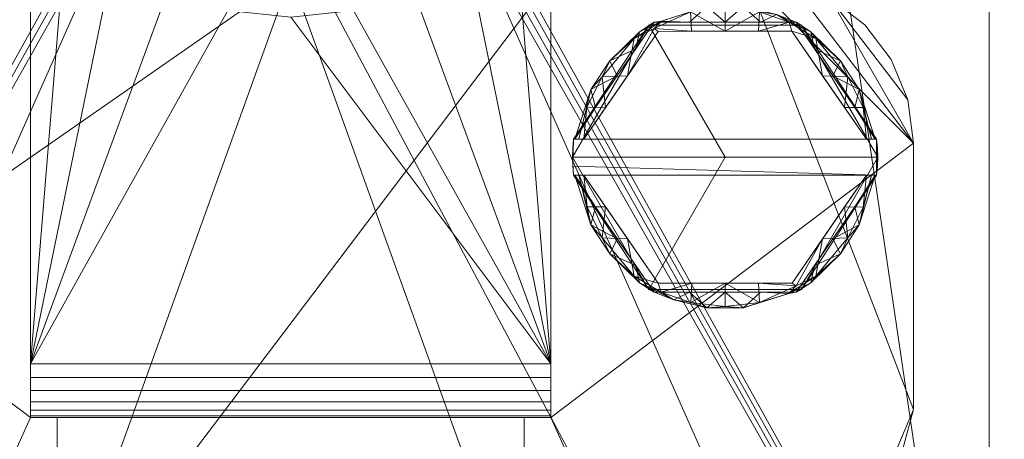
# Model space of a CAD drawing. Header units: millimetres. Extents: x -70 to 70, y -98 to 85.
# Tile 254 of 256: x -15 to 40, y 0 to 24. Entities that reach past the tile are written whole.
import ezdxf

# ---------------------------------------------------------------- set-up
doc = ezdxf.new("R2010")
doc.units = ezdxf.units.MM
doc.layers.add('M-520-M_DRAINAGE_FW', color=2, linetype='Continuous', lineweight=30)

# ---------------------------------------------------------------- blocks, each defined once
blk = doc.blocks.new('FFAS1621-608500ZC0 - Kastello Concealed Bath _ Shower Mixer without U-Box-4140-3D View 1')
at = {"layer": 'M-520-M_DRAINAGE_FW', "lineweight": 9}
mesh = blk.add_polyface(dxfattribs=at)
corners = [(-60, -85), (-67.071, -82.071), (-70, -75), (-70, 75), (-67.071, 82.071), (-60, 85), (60, 85), (67.071, 82.071), (70, 75), (70, -75), (67.071, -82.071), (60, -85)]
mesh.append_faces([[corners[k] for k in face] for face in [(3, 8, 9, 2)]], dxfattribs={"vtx0": -1, "vtx2": -1})
mesh.append_faces([[corners[k] for k in face] for face in [(6, 7, 8, 5), (0, 1, 2, 11)]], dxfattribs={"vtx2": -1})
mesh.append_faces([[corners[k] for k in face] for face in [(3, 4, 5, 8), (9, 10, 11, 2)]], dxfattribs={"vtx2": -1, "vtx3": -1})
mesh = blk.add_polyface(dxfattribs=at)
corners = [(-68.976, -75, 10), (-66.347, -81.347, 10), (-60, -83.976, 10), (60, -83.976, 10), (66.347, -81.347, 10), (68.976, -75, 10), (68.976, 75, 10), (66.347, 81.347, 10), (60, 83.976, 10), (-60, 83.976, 10), (-66.347, 81.347, 10), (-68.976, 75, 10), (-9.634, 51.275, 10), (0, 52.05, 10), (9.634, 51.275, 10), (9.993, 51.17, 10), (10.315, 50.979, 10), (10.579, 50.715, 10), (10.77, 50.393, 10), (10.875, 50.034, 10), (11.65, 40.4, 10), (10.875, 30.766, 10), (10.77, 30.407, 10), (10.579, 30.085, 10), (10.315, 29.821, 10), (9.993, 29.63, 10), (9.634, 29.525, 10), (0, 28.75, 10), (-9.634, 29.525, 10), (-9.993, 29.63, 10), (-10.315, 29.821, 10), (-10.579, 30.085, 10), (-10.77, 30.407, 10), (-10.875, 30.766, 10), (-11.65, 40.4, 10), (-10.875, 50.034, 10), (-10.77, 50.393, 10), (-10.579, 50.715, 10), (-10.315, 50.979, 10), (-9.993, 51.17, 10)]
mesh.append_faces([[corners[k] for k in face] for face in [(14, 8, 13), (34, 11, 33), (24, 5, 23), (26, 5, 25), (22, 6, 21)]], dxfattribs={"vtx0": -1, "vtx1": -1})
mesh.append_faces([[corners[k] for k in face] for face in [(9, 12, 13, 8), (11, 34, 35), (8, 15, 16), (6, 20, 21), (0, 31, 32, 11), (11, 32, 33), (0, 29, 30)]], dxfattribs={"vtx0": -1, "vtx2": -1})
mesh.append_faces([[corners[k] for k in face] for face in [(39, 12, 9), (35, 36, 9), (38, 39, 9), (37, 38, 9), (36, 37, 9), (14, 15, 8), (16, 17, 8), (19, 20, 6), (18, 19, 8), (17, 18, 8), (30, 31, 0), (24, 25, 5), (26, 27, 3)]], dxfattribs={"vtx1": -1, "vtx2": -1})
mesh.append_faces([[corners[k] for k in face] for face in [(28, 29, 0, 2)]], dxfattribs={"vtx1": -1, "vtx2": -1, "vtx3": -1})
mesh.append_faces([[corners[k] for k in face] for face in [(27, 28, 2, 3), (22, 23, 5, 6)]], dxfattribs={"vtx1": -1, "vtx3": -1})
mesh.append_faces([[corners[k] for k in face] for face in [(0, 1, 2)]], dxfattribs={"vtx2": -1})
mesh.append_faces([[corners[k] for k in face] for face in [(9, 10, 11, 35), (6, 7, 8, 19), (3, 4, 5, 26)]], dxfattribs={"vtx2": -1, "vtx3": -1})
mesh = blk.add_polyface(dxfattribs=at)
corners = [(-38.9, -28.4, -69.893), (-38.9, 36.6, -69.893), (-38.661, 38.412, -69.893), (-37.962, 40.1, -69.893), (-36.85, 41.55, -69.893), (-35.4, 42.662, -69.893), (-33.712, 43.361, -69.893), (-31.9, 43.6, -69.893), (-29.517, 43.6, -69.893), (-29.056, 43.654, -69.893), (-28.62, 43.813, -69.893), (-28.232, 44.068, -69.893), (-27.913, 44.406, -69.893), (-27.681, 44.808, -69.893), (-27.548, 45.253, -69.893), (-27.15, 47.51, -69.893), (-26.417, 49.957, -69.893), (-25.14, 52.169, -69.893), (-23.387, 54.026, -69.893), (-21.254, 55.43, -69.893), (-18.854, 56.303, -69.893), (-16.317, 56.6, -69.893), (16.317, 56.6, -69.893), (18.854, 56.303, -69.893), (21.254, 55.43, -69.893), (23.387, 54.026, -69.893), (25.14, 52.169, -69.893), (26.417, 49.957, -69.893), (27.15, 47.51, -69.893), (27.548, 45.253, -69.893), (27.681, 44.808, -69.893), (27.913, 44.406, -69.893), (28.232, 44.068, -69.893), (28.62, 43.813, -69.893), (29.056, 43.654, -69.893), (29.517, 43.6, -69.893), (31.9, 43.6, -69.893), (33.712, 43.361, -69.893), (35.4, 42.662, -69.893), (36.85, 41.55, -69.893), (37.962, 40.1, -69.893), (38.661, 38.412, -69.893), (38.9, 36.6, -69.893), (38.9, -28.4, -69.893), (38.661, -30.212, -69.893), (37.962, -31.9, -69.893), (36.85, -33.35, -69.893), (35.4, -34.462, -69.893), (33.712, -35.161, -69.893), (31.9, -35.4, -69.893), (-31.9, -35.4, -69.893), (-33.712, -35.161, -69.893), (-35.4, -34.462, -69.893), (-36.85, -33.35, -69.893), (-37.962, -31.9, -69.893), (-38.661, -30.212, -69.893)]
mesh.append_faces([[corners[k] for k in face] for face in [(25, 22, 23, 24)]], dxfattribs={"vtx0": -1})
mesh.append_faces([[corners[k] for k in face] for face in [(34, 42, 33), (9, 1, 8)]], dxfattribs={"vtx0": -1, "vtx1": -1})
mesh.append_faces([[corners[k] for k in face] for face in [(32, 50, 11, 12), (32, 43, 49, 50)]], dxfattribs={"vtx0": -1, "vtx1": -1, "vtx3": -1})
mesh.append_faces([[corners[k] for k in face] for face in [(22, 25, 26), (43, 32, 33, 42), (13, 30, 31), (1, 9, 10, 0), (38, 40, 41, 37), (37, 41, 42, 36), (42, 35, 36), (49, 43, 44, 48), (48, 44, 45, 47), (2, 5, 6, 1), (42, 34, 35)]], dxfattribs={"vtx0": -1, "vtx2": -1})
mesh.append_faces([[corners[k] for k in face] for face in [(22, 29, 30, 13), (0, 10, 11, 50)]], dxfattribs={"vtx0": -1, "vtx2": -1, "vtx3": -1})
mesh.append_faces([[corners[k] for k in face] for face in [(22, 26, 27, 28), (1, 6, 7, 8)]], dxfattribs={"vtx0": -1, "vtx3": -1})
mesh.append_faces([[corners[k] for k in face] for face in [(39, 40, 38), (53, 54, 52)]], dxfattribs={"vtx1": -1})
mesh.append_faces([[corners[k] for k in face] for face in [(28, 29, 22), (17, 18, 21, 16), (15, 16, 21, 14)]], dxfattribs={"vtx1": -1, "vtx2": -1})
mesh.append_faces([[corners[k] for k in face] for face in [(31, 32, 12, 13), (13, 14, 21, 22), (50, 51, 55, 0), (51, 52, 54, 55)]], dxfattribs={"vtx1": -1, "vtx3": -1})
mesh.append_faces([[corners[k] for k in face] for face in [(45, 46, 47), (3, 4, 5, 2)]], dxfattribs={"vtx2": -1})
mesh.append_faces([[corners[k] for k in face] for face in [(18, 19, 20, 21)]], dxfattribs={"vtx3": -1})
mesh = blk.add_polyface(dxfattribs=at)
corners = [(-38.9, -28.4, -62.5), (-38.661, -30.212, -62.5), (-37.962, -31.9, -62.5), (-36.85, -33.35, -62.5), (-35.4, -34.462, -62.5), (-33.712, -35.161, -62.5), (-31.9, -35.4, -62.5), (31.9, -35.4, -62.5), (33.712, -35.161, -62.5), (35.4, -34.462, -62.5), (36.85, -33.35, -62.5), (37.962, -31.9, -62.5), (38.661, -30.212, -62.5), (38.9, -28.4, -62.5), (38.9, 36.6, -62.5), (38.661, 38.412, -62.5), (37.962, 40.1, -62.5), (36.85, 41.55, -62.5), (35.4, 42.662, -62.5), (33.712, 43.361, -62.5), (31.9, 43.6, -62.5), (29.517, 43.6, -62.5), (29.056, 43.654, -62.5), (28.62, 43.813, -62.5), (28.232, 44.068, -62.5), (27.913, 44.406, -62.5), (27.681, 44.808, -62.5), (27.548, 45.253, -62.5), (27.15, 47.51, -62.5), (26.417, 49.957, -62.5), (25.14, 52.169, -62.5), (23.387, 54.026, -62.5), (21.254, 55.43, -62.5), (18.854, 56.303, -62.5), (16.317, 56.6, -62.5), (-16.317, 56.6, -62.5), (-18.854, 56.303, -62.5), (-21.254, 55.43, -62.5), (-23.387, 54.026, -62.5), (-25.14, 52.169, -62.5), (-26.417, 49.957, -62.5), (-27.15, 47.51, -62.5), (-27.548, 45.253, -62.5), (-27.681, 44.808, -62.5), (-27.913, 44.406, -62.5), (-28.232, 44.068, -62.5), (-28.62, 43.813, -62.5), (-29.056, 43.654, -62.5), (-29.517, 43.6, -62.5), (-31.9, 43.6, -62.5), (-33.712, 43.361, -62.5), (-35.4, 42.662, -62.5), (-36.85, 41.55, -62.5), (-37.962, 40.1, -62.5), (-38.661, 38.412, -62.5), (-38.9, 36.6, -62.5)]
mesh.append_faces([[corners[k] for k in face] for face in [(38, 35, 36, 37)]], dxfattribs={"vtx0": -1})
mesh.append_faces([[corners[k] for k in face] for face in [(31, 34, 30), (28, 34, 27)]], dxfattribs={"vtx0": -1, "vtx1": -1})
mesh.append_faces([[corners[k] for k in face] for face in [(7, 13, 24, 6), (45, 6, 24, 44)]], dxfattribs={"vtx0": -1, "vtx1": -1, "vtx2": -1})
mesh.append_faces([[corners[k] for k in face] for face in [(19, 14, 15), (46, 55, 0, 45), (14, 21, 22), (14, 22, 23), (44, 24, 25, 43), (43, 25, 26), (35, 42, 43, 34), (55, 46, 47), (35, 41, 42)]], dxfattribs={"vtx0": -1, "vtx2": -1})
mesh.append_faces([[corners[k] for k in face] for face in [(34, 28, 29, 30)]], dxfattribs={"vtx0": -1, "vtx3": -1})
mesh.append_faces([[corners[k] for k in face] for face in [(10, 11, 9), (4, 5, 2, 3), (53, 54, 51, 52)]], dxfattribs={"vtx1": -1})
mesh.append_faces([[corners[k] for k in face] for face in [(20, 21, 14, 19), (49, 50, 55, 48), (47, 48, 55), (40, 41, 35, 39), (38, 39, 35)]], dxfattribs={"vtx1": -1, "vtx2": -1})
mesh.append_faces([[corners[k] for k in face] for face in [(0, 1, 6, 45), (26, 27, 34, 43)]], dxfattribs={"vtx1": -1, "vtx2": -1, "vtx3": -1})
mesh.append_faces([[corners[k] for k in face] for face in [(11, 12, 8, 9), (12, 13, 7, 8), (15, 16, 18, 19), (13, 14, 23, 24), (5, 6, 1, 2), (50, 51, 54, 55)]], dxfattribs={"vtx1": -1, "vtx3": -1})
mesh.append_faces([[corners[k] for k in face] for face in [(16, 17, 18)]], dxfattribs={"vtx2": -1})
mesh.append_faces([[corners[k] for k in face] for face in [(31, 32, 33, 34)]], dxfattribs={"vtx3": -1})
mesh = blk.add_polyface(dxfattribs=at)
corners = [(38.9, 36.6, -62.5), (38.9, -28.4, -62.5), (38.9, -28.4, -69.893), (38.9, 36.6, -69.893)]
mesh.append_faces([[corners[k] for k in face] for face in [(3, 0, 1, 2)]])
mesh = blk.add_polyface(dxfattribs=at)
corners = [(-14.489, 4.5, -28.5), (14.5, 4.5, -28.5), (14.5, 32.319, -28.5), (12.47, 29.443, -28.5), (9.879, 27.059, -28.5), (6.844, 25.276, -28.5), (3.5, 24.173, -28.5), (0, 23.8, -28.5), (-3.496, 24.172, -28.5), (-6.836, 25.273, -28.5), (-9.868, 27.052, -28.5), (-12.458, 29.43, -28.5), (-14.489, 32.3, -28.5)]
mesh.append_faces([[corners[k] for k in face] for face in [(5, 1, 4), (9, 0, 8)]], dxfattribs={"vtx0": -1, "vtx1": -1})
mesh.append_faces([[corners[k] for k in face] for face in [(1, 5, 6), (1, 6, 7), (0, 9, 10)]], dxfattribs={"vtx0": -1, "vtx2": -1})
mesh.append_faces([[corners[k] for k in face] for face in [(2, 3, 1)]], dxfattribs={"vtx1": -1})
mesh.append_faces([[corners[k] for k in face] for face in [(3, 4, 1), (10, 11, 0)]], dxfattribs={"vtx1": -1, "vtx2": -1})
mesh.append_faces([[corners[k] for k in face] for face in [(7, 8, 0, 1)]], dxfattribs={"vtx1": -1, "vtx3": -1})
mesh.append_faces([[corners[k] for k in face] for face in [(11, 12, 0)]], dxfattribs={"vtx2": -1})
mesh = blk.add_polyface(dxfattribs=at)
corners = [(-14.489, 1.5, -31.5), (-14.489, 1.602, -30.724), (-14.489, 1.902, -30), (-14.489, 2.379, -29.379), (-14.489, 3, -28.902), (-14.489, 3.724, -28.602), (-14.489, 4.5, -28.5), (-14.489, 32.3, -28.5), (-14.489, 32.3, -59.642), (-14.489, 26.1, -59.642), (-14.489, 26.1, -49.021), (-14.489, 1.5, -49.021)]
mesh.append_faces([[corners[k] for k in face] for face in [(0, 1, 6, 11)]], dxfattribs={"vtx1": -1, "vtx2": -1})
mesh.append_faces([[corners[k] for k in face] for face in [(1, 2, 5, 6), (10, 11, 6, 7)]], dxfattribs={"vtx1": -1, "vtx3": -1})
mesh.append_faces([[corners[k] for k in face] for face in [(8, 9, 10, 7)]], dxfattribs={"vtx2": -1})
mesh.append_faces([[corners[k] for k in face] for face in [(2, 3, 4, 5)]], dxfattribs={"vtx3": -1})
mesh = blk.add_polyface(dxfattribs=at)
corners = [(14.5, 4.5, -28.5), (14.5, 3.724, -28.602), (14.5, 3, -28.902), (14.5, 2.379, -29.379), (14.5, 1.902, -30), (14.5, 1.602, -30.724), (14.5, 1.5, -31.5), (14.5, 1.5, -49.021), (14.5, 26.1, -49.021), (14.5, 26.1, -59.642), (14.5, 32.319, -59.642), (14.5, 32.319, -28.5)]
mesh.append_faces([[corners[k] for k in face] for face in [(8, 11, 0, 7), (5, 0, 1, 4)]], dxfattribs={"vtx0": -1, "vtx2": -1})
mesh.append_faces([[corners[k] for k in face] for face in [(6, 7, 0, 5)]], dxfattribs={"vtx1": -1, "vtx2": -1})
mesh.append_faces([[corners[k] for k in face] for face in [(2, 3, 4, 1)]], dxfattribs={"vtx2": -1})
mesh.append_faces([[corners[k] for k in face] for face in [(8, 9, 10, 11)]], dxfattribs={"vtx3": -1})
mesh = blk.add_polyface(dxfattribs=at)
corners = [(-27.025, -26.335, -49.021), (-26.364, -27.919, -49.021), (-25.316, -29.278, -49.021), (-23.952, -30.321, -49.021), (-22.366, -30.977, -49.021), (-20.664, -31.2, -49.021), (20.664, -31.2, -49.021), (22.366, -30.977, -49.021), (23.952, -30.321, -49.021), (25.316, -29.278, -49.021), (26.364, -27.919, -49.021), (27.025, -26.335, -49.021), (34.7, 1.94, -49.021), (34.7, 16.789, -49.021), (34.383, 19.199, -49.021), (33.453, 21.444, -49.021), (31.973, 23.373, -49.021), (30.045, 24.852, -49.021), (27.799, 25.783, -49.021), (25.389, 26.1, -49.021), (14.5, 26.1, -49.021), (14.5, 1.5, -49.021), (13, 1.5, -49.021), (13, -24.797, -49.021), (-13, -24.797, -49.021), (-13, 1.5, -49.021), (-14.489, 1.5, -49.021), (-14.489, 26.1, -49.021), (-25.389, 26.1, -49.021), (-27.799, 25.783, -49.021), (-30.045, 24.852, -49.021), (-31.973, 23.373, -49.021), (-33.453, 21.444, -49.021), (-34.383, 19.199, -49.021), (-34.7, 16.789, -49.021), (-34.7, 1.94, -49.021)]
mesh.append_faces([[corners[k] for k in face] for face in [(10, 7, 8, 9)]], dxfattribs={"vtx0": -1})
mesh.append_faces([[corners[k] for k in face] for face in [(11, 7, 10), (21, 13, 19, 20), (28, 34, 26, 27)]], dxfattribs={"vtx0": -1, "vtx1": -1})
mesh.append_faces([[corners[k] for k in face] for face in [(24, 0, 5, 6)]], dxfattribs={"vtx0": -1, "vtx1": -1, "vtx3": -1})
mesh.append_faces([[corners[k] for k in face] for face in [(6, 23, 24), (13, 18, 19)]], dxfattribs={"vtx0": -1, "vtx2": -1})
mesh.append_faces([[corners[k] for k in face] for face in [(21, 11, 12, 13), (34, 28, 29, 30)]], dxfattribs={"vtx0": -1, "vtx3": -1})
mesh.append_faces([[corners[k] for k in face] for face in [(3, 4, 1, 2)]], dxfattribs={"vtx1": -1})
mesh.append_faces([[corners[k] for k in face] for face in [(35, 0, 26, 34)]], dxfattribs={"vtx1": -1, "vtx2": -1})
mesh.append_faces([[corners[k] for k in face] for face in [(6, 7, 11, 23)]], dxfattribs={"vtx1": -1, "vtx2": -1, "vtx3": -1})
mesh.append_faces([[corners[k] for k in face] for face in [(4, 5, 0, 1), (13, 14, 17, 18), (33, 34, 30, 31)]], dxfattribs={"vtx1": -1, "vtx3": -1})
mesh.append_faces([[corners[k] for k in face] for face in [(31, 32, 33)]], dxfattribs={"vtx2": -1})
mesh.append_faces([[corners[k] for k in face] for face in [(21, 22, 23, 11), (24, 25, 26, 0)]], dxfattribs={"vtx2": -1, "vtx3": -1})
mesh.append_faces([[corners[k] for k in face] for face in [(14, 15, 16, 17)]], dxfattribs={"vtx3": -1})
mesh = blk.add_polyface(dxfattribs=at)
corners = [(-27.025, -26.335, -62.5), (-34.7, 1.94, -62.5), (-34.7, 16.789, -62.5), (-34.383, 19.199, -62.5), (-33.453, 21.444, -62.5), (-31.973, 23.373, -62.5), (-30.045, 24.852, -62.5), (-27.799, 25.783, -62.5), (-25.389, 26.1, -62.5), (0, 26.1, -62.5), (25.389, 26.1, -62.5), (27.799, 25.783, -62.5), (30.045, 24.852, -62.5), (31.973, 23.373, -62.5), (33.453, 21.444, -62.5), (34.383, 19.199, -62.5), (34.7, 16.789, -62.5), (34.7, 1.94, -62.5), (27.025, -26.335, -62.5), (26.364, -27.919, -62.5), (25.316, -29.278, -62.5), (23.952, -30.321, -62.5), (22.366, -30.977, -62.5), (20.664, -31.2, -62.5), (-20.664, -31.2, -62.5), (-22.366, -30.977, -62.5), (-23.952, -30.321, -62.5), (-25.316, -29.278, -62.5), (-26.364, -27.919, -62.5)]
mesh.append_faces([[corners[k] for k in face] for face in [(18, 23, 17), (17, 10, 16)]], dxfattribs={"vtx0": -1, "vtx1": -1})
mesh.append_faces([[corners[k] for k in face] for face in [(6, 2, 3), (12, 15, 16), (25, 28, 0, 24)]], dxfattribs={"vtx0": -1, "vtx2": -1})
mesh.append_faces([[corners[k] for k in face] for face in [(24, 0, 1, 9)]], dxfattribs={"vtx0": -1, "vtx2": -1, "vtx3": -1})
mesh.append_faces([[corners[k] for k in face] for face in [(16, 10, 11, 12), (2, 6, 7, 8)]], dxfattribs={"vtx0": -1, "vtx3": -1})
mesh.append_faces([[corners[k] for k in face] for face in [(23, 24, 9)]], dxfattribs={"vtx1": -1, "vtx2": -1})
mesh.append_faces([[corners[k] for k in face] for face in [(9, 10, 17, 23)]], dxfattribs={"vtx1": -1, "vtx2": -1, "vtx3": -1})
mesh.append_faces([[corners[k] for k in face] for face in [(8, 9, 1, 2), (18, 19, 22, 23)]], dxfattribs={"vtx1": -1, "vtx3": -1})
mesh.append_faces([[corners[k] for k in face] for face in [(13, 14, 15, 12), (26, 27, 28, 25)]], dxfattribs={"vtx2": -1})
mesh.append_faces([[corners[k] for k in face] for face in [(3, 4, 5, 6), (19, 20, 21, 22)]], dxfattribs={"vtx3": -1})
mesh = blk.add_polyface(dxfattribs=at)
corners = [(25.389, 26.1, -49.021), (27.799, 25.783, -49.021), (30.045, 24.852, -49.021), (31.973, 23.373, -49.021), (33.453, 21.444, -49.021), (34.383, 19.199, -49.021), (34.7, 16.789, -49.021), (34.7, 16.789, -62.5), (34.383, 19.199, -62.5), (33.453, 21.444, -62.5), (31.973, 23.373, -62.5), (30.045, 24.852, -62.5), (27.799, 25.783, -62.5), (25.389, 26.1, -62.5)]
mesh.append_faces([[corners[k] for k in face] for face in [(7, 8, 5, 6), (0, 1, 12, 13)]], dxfattribs={"vtx1": -1})
mesh.append_faces([[corners[k] for k in face] for face in [(8, 9, 4, 5), (3, 4, 9, 10), (10, 11, 2, 3), (11, 12, 1, 2)]], dxfattribs={"vtx1": -1, "vtx3": -1})
mesh = blk.add_polyface(dxfattribs=at)
corners = [(32.641, 17, -29.059), (28.157, 23.523, -29.059), (20.243, 23.523, -29.059), (15.759, 17, -29.059), (15.835, 17, -28.778), (16.042, 17, -28.574), (16.322, 17, -28.5), (20.473, 23.012, -28.5), (27.923, 23.014, -28.5), (32.078, 17, -28.5), (32.358, 17, -28.574), (32.565, 17, -28.778), (18.195, 20.543, -29.059), (18.768, 20.542, -28.5), (29.631, 20.541, -28.5), (30.205, 20.543, -29.059), (16.725, 19.773, -28.704), (31.675, 19.773, -28.704), (19.14, 22.618, -28.658), (24.2, 23.523, -29.059), (24.198, 23.013, -28.5), (29.259, 22.619, -28.658), (17.545, 18.771, -28.5), (30.855, 18.771, -28.5), (22.277, 24.09, -28.643), (26.119, 24.091, -28.643), (17.358, 20.483, -28.553), (31.042, 20.483, -28.553), (17.781, 21.375, -28.703), (19.219, 22.033, -29.059), (30.618, 21.376, -28.703), (29.181, 22.033, -29.059), (19.434, 22.992, -28.856), (22.221, 23.523, -29.059), (20.65, 23.588, -28.71), (20.251, 23.17, -28.556), (23.172, 24.391, -28.836), (24.198, 24.321, -28.648), (26.179, 23.523, -29.059), (25.212, 24.392, -28.835), (27.06, 23.951, -28.827), (28.966, 22.992, -28.856), (16.504, 18.78, -28.554), (31.894, 18.771, -28.552), (27.767, 23.518, -28.649), (16.977, 18.772, -29.059), (31.423, 18.772, -29.059), (22.336, 23.013, -28.5), (26.061, 23.014, -28.5)]
mesh.append_faces([[corners[k] for k in face] for face in [(46, 11, 0)]], dxfattribs={"vtx0": -1})
mesh.append_faces([[corners[k] for k in face] for face in [(11, 17, 10), (14, 21, 8), (7, 35, 13), (2, 34, 33), (10, 43, 9), (12, 28, 29), (1, 41, 31), (20, 24, 47), (6, 42, 5), (9, 43, 23), (8, 44, 48)]], dxfattribs={"vtx0": -1, "vtx1": -1})
mesh.append_faces([[corners[k] for k in face] for face in [(35, 47, 24), (45, 4, 16), (34, 35, 24), (28, 16, 26), (25, 48, 44), (23, 43, 27), (17, 27, 43), (30, 21, 27), (26, 16, 42), (16, 5, 42), (21, 41, 44), (11, 46, 17), (37, 39, 36), (2, 32, 34), (41, 40, 44), (39, 37, 25), (13, 18, 26), (28, 26, 18), (30, 27, 17), (21, 14, 27), (32, 28, 18), (12, 16, 28), (17, 15, 30), (41, 30, 31), (28, 32, 29), (34, 32, 18), (35, 34, 18), (34, 24, 36), (13, 35, 18), (34, 36, 33), (37, 36, 24), (37, 24, 20), (40, 38, 39), (40, 39, 25), (36, 39, 19), (40, 25, 44), (40, 41, 1), (30, 41, 21), (22, 26, 42), (17, 43, 10), (8, 21, 44), (20, 25, 37)]], dxfattribs={"vtx0": -1, "vtx1": -1, "vtx2": -1})
mesh.append_faces([[corners[k] for k in face] for face in [(32, 2, 29), (16, 4, 5), (30, 15, 31), (27, 14, 23), (26, 22, 13), (36, 19, 33), (25, 20, 48), (16, 12, 45)]], dxfattribs={"vtx0": -1, "vtx2": -1})
mesh.append_faces([[corners[k] for k in face] for face in [(6, 22, 42), (7, 47, 35), (38, 19, 39), (1, 38, 40), (46, 15, 17)]], dxfattribs={"vtx1": -1, "vtx2": -1})
mesh.append_faces([[corners[k] for k in face] for face in [(45, 3, 4)]], dxfattribs={"vtx2": -1})
mesh = blk.add_polyface(dxfattribs=at)
corners = [(32.7, 16, -49.021), (28.45, 23.361, -49.021), (19.95, 23.361, -49.021), (15.7, 16, -49.021), (15.7, 16, -30.5), (15.715, 16.501, -30.5), (15.759, 17, -30.5), (15.759, 17, -29.059), (20.243, 23.523, -29.059), (28.157, 23.523, -29.059), (32.641, 17, -29.059), (32.641, 17, -30.5), (32.685, 16.501, -30.5), (32.7, 16, -30.5)]
mesh.append_faces([[corners[k] for k in face] for face in [(11, 9, 10), (0, 12, 13)]], dxfattribs={"vtx0": -1})
mesh.append_faces([[corners[k] for k in face] for face in [(6, 3, 5), (3, 6, 2), (1, 11, 0), (12, 0, 11)]], dxfattribs={"vtx0": -1, "vtx1": -1})
mesh.append_faces([[corners[k] for k in face] for face in [(6, 8, 2), (11, 1, 9)]], dxfattribs={"vtx0": -1, "vtx1": -1, "vtx2": -1})
mesh.append_faces([[corners[k] for k in face] for face in [(7, 8, 6)]], dxfattribs={"vtx1": -1})
mesh.append_faces([[corners[k] for k in face] for face in [(1, 2, 8, 9)]], dxfattribs={"vtx1": -1, "vtx3": -1})
mesh.append_faces([[corners[k] for k in face] for face in [(3, 4, 5)]], dxfattribs={"vtx2": -1})
mesh = blk.add_polyface(dxfattribs=at)
corners = [(15.7, 16, -49.021), (19.95, 23.361, -49.021), (28.45, 23.361, -49.021), (32.7, 16, -49.021), (24.2, 16, -49.021)]
mesh.append_faces([[corners[k] for k in face] for face in [(0, 1, 4)]], dxfattribs={"vtx1": -1})
mesh.append_faces([[corners[k] for k in face] for face in [(2, 3, 4, 1)]], dxfattribs={"vtx2": -1})
mesh = blk.add_polyface(dxfattribs=at)
corners = [(32.078, 17, -28.5), (27.923, 23.014, -28.5), (20.473, 23.012, -28.5), (16.322, 17, -28.5)]
mesh.append_faces([[corners[k] for k in face] for face in [(2, 3, 0, 1)]])
mesh = blk.add_polyface(dxfattribs=at)
corners = [(15.759, 15, -30.5), (32.641, 15, -30.5), (32.685, 15.499, -30.5), (32.7, 16, -30.5), (32.685, 16.501, -30.5), (32.641, 17, -30.5), (15.759, 17, -30.5), (15.715, 16.501, -30.5), (15.7, 16, -30.5), (15.715, 15.499, -30.5)]
mesh.append_faces([[corners[k] for k in face] for face in [(9, 1, 5, 6)]], dxfattribs={"vtx0": -1, "vtx1": -1, "vtx3": -1})
mesh.append_faces([[corners[k] for k in face] for face in [(4, 5, 3), (0, 1, 9)]], dxfattribs={"vtx1": -1})
mesh.append_faces([[corners[k] for k in face] for face in [(1, 2, 3, 5)]], dxfattribs={"vtx2": -1, "vtx3": -1})
mesh.append_faces([[corners[k] for k in face] for face in [(6, 7, 8, 9)]], dxfattribs={"vtx3": -1})
mesh = blk.add_polyface(dxfattribs=at)
corners = [(15.759, 17, -30.5), (32.641, 17, -30.5), (32.641, 17, -29.059), (32.565, 17, -28.778), (32.358, 17, -28.574), (32.078, 17, -28.5), (16.322, 17, -28.5), (16.042, 17, -28.574), (15.835, 17, -28.778), (15.759, 17, -29.059)]
mesh.append_faces([[corners[k] for k in face] for face in [(5, 1, 2, 4)]], dxfattribs={"vtx0": -1, "vtx2": -1})
mesh.append_faces([[corners[k] for k in face] for face in [(3, 4, 2), (8, 9, 7)]], dxfattribs={"vtx1": -1})
mesh.append_faces([[corners[k] for k in face] for face in [(0, 1, 5, 6), (9, 0, 6, 7)]], dxfattribs={"vtx1": -1, "vtx3": -1})
mesh = blk.add_polyface(dxfattribs=at)
corners = [(34.7, 16.789, -49.021), (34.7, 1.94, -49.021), (34.7, 1.94, -62.5), (34.7, 16.789, -62.5)]
mesh.append_faces([[corners[k] for k in face] for face in [(3, 0, 1, 2)]])
mesh = blk.add_polyface(dxfattribs=at)
corners = [(15.7, 16, -49.021), (19.95, 8.639, -49.021), (28.45, 8.639, -49.021), (32.7, 16, -49.021), (32.7, 16, -30.5), (32.685, 15.499, -30.5), (32.641, 15, -30.5), (32.641, 15, -29.059), (28.157, 8.477, -29.059), (20.243, 8.477, -29.059), (15.759, 15, -29.059), (15.759, 15, -30.5), (15.715, 15.499, -30.5), (15.7, 16, -30.5)]
mesh.append_faces([[corners[k] for k in face] for face in [(11, 9, 10), (0, 12, 13)]], dxfattribs={"vtx0": -1})
mesh.append_faces([[corners[k] for k in face] for face in [(6, 3, 5), (3, 6, 2), (1, 11, 0), (12, 0, 11)]], dxfattribs={"vtx0": -1, "vtx1": -1})
mesh.append_faces([[corners[k] for k in face] for face in [(6, 8, 2), (11, 1, 9)]], dxfattribs={"vtx0": -1, "vtx1": -1, "vtx2": -1})
mesh.append_faces([[corners[k] for k in face] for face in [(7, 8, 6)]], dxfattribs={"vtx1": -1})
mesh.append_faces([[corners[k] for k in face] for face in [(1, 2, 8, 9)]], dxfattribs={"vtx1": -1, "vtx3": -1})
mesh.append_faces([[corners[k] for k in face] for face in [(3, 4, 5)]], dxfattribs={"vtx2": -1})
mesh = blk.add_polyface(dxfattribs=at)
corners = [(32.7, 16, -49.021), (28.45, 8.639, -49.021), (19.95, 8.639, -49.021), (15.7, 16, -49.021), (24.2, 16, -49.021)]
mesh.append_faces([[corners[k] for k in face] for face in [(2, 3, 4)]], dxfattribs={"vtx2": -1})
mesh.append_faces([[corners[k] for k in face] for face in [(4, 0, 1, 2)]], dxfattribs={"vtx3": -1})
mesh = blk.add_polyface(dxfattribs=at)
corners = [(15.759, 15, -29.059), (20.243, 8.477, -29.059), (28.157, 8.477, -29.059), (32.641, 15, -29.059), (32.565, 15, -28.778), (32.358, 15, -28.574), (32.078, 15, -28.5), (27.927, 8.988, -28.5), (20.477, 8.986, -28.5), (16.322, 15, -28.5), (16.042, 15, -28.574), (15.835, 15, -28.778), (30.205, 11.457, -29.059), (29.632, 11.458, -28.5), (18.769, 11.459, -28.5), (18.195, 11.457, -29.059), (31.675, 12.227, -28.704), (16.725, 12.227, -28.704), (29.26, 9.382, -28.658), (24.2, 8.477, -29.059), (24.202, 8.987, -28.5), (19.141, 9.381, -28.658), (30.855, 13.229, -28.5), (17.545, 13.229, -28.5), (26.123, 7.91, -28.643), (22.281, 7.909, -28.643), (31.042, 11.517, -28.553), (17.358, 11.517, -28.553), (30.619, 10.625, -28.703), (29.181, 9.967, -29.059), (17.782, 10.624, -28.703), (19.219, 9.967, -29.059), (28.966, 9.008, -28.856), (26.179, 8.477, -29.059), (27.75, 8.412, -28.71), (28.149, 8.83, -28.556), (25.228, 7.609, -28.836), (24.202, 7.679, -28.648), (22.221, 8.477, -29.059), (23.188, 7.608, -28.835), (21.34, 8.049, -28.827), (19.434, 9.008, -28.856), (31.896, 13.22, -28.554), (16.506, 13.229, -28.552), (20.633, 8.482, -28.649), (31.423, 13.228, -29.059), (16.977, 13.228, -29.059), (26.064, 8.987, -28.5), (22.339, 8.986, -28.5)]
mesh.append_faces([[corners[k] for k in face] for face in [(46, 11, 0)]], dxfattribs={"vtx0": -1})
mesh.append_faces([[corners[k] for k in face] for face in [(11, 17, 10), (14, 21, 8), (7, 35, 13), (2, 34, 33), (47, 35, 7), (10, 43, 9), (12, 28, 29), (1, 41, 31), (6, 42, 5), (9, 43, 23)]], dxfattribs={"vtx0": -1, "vtx1": -1})
mesh.append_faces([[corners[k] for k in face] for face in [(21, 41, 44), (45, 4, 16), (34, 35, 24), (28, 16, 26), (24, 20, 37), (25, 37, 20), (23, 43, 27), (16, 5, 42), (30, 21, 27), (11, 46, 17), (26, 16, 42), (17, 27, 43), (37, 39, 36), (2, 32, 34), (41, 40, 44), (39, 37, 25), (13, 18, 26), (28, 26, 18), (30, 27, 17), (21, 14, 27), (32, 28, 18), (12, 16, 28), (17, 15, 30), (41, 30, 31), (28, 32, 29), (34, 32, 18), (35, 34, 18), (34, 24, 36), (13, 35, 18), (34, 36, 33), (37, 36, 24), (35, 47, 24), (40, 38, 39), (40, 39, 25), (36, 39, 19), (40, 25, 44), (40, 41, 1), (30, 41, 21), (22, 26, 42), (17, 43, 10), (44, 25, 48), (8, 21, 44)]], dxfattribs={"vtx0": -1, "vtx1": -1, "vtx2": -1})
mesh.append_faces([[corners[k] for k in face] for face in [(32, 2, 29), (16, 4, 5), (30, 15, 31), (27, 14, 23), (26, 22, 13), (36, 19, 33), (25, 20, 48), (16, 12, 45)]], dxfattribs={"vtx0": -1, "vtx2": -1})
mesh.append_faces([[corners[k] for k in face] for face in [(6, 22, 42), (48, 8, 44), (38, 19, 39), (1, 38, 40), (46, 15, 17), (47, 20, 24)]], dxfattribs={"vtx1": -1, "vtx2": -1})
mesh.append_faces([[corners[k] for k in face] for face in [(45, 3, 4)]], dxfattribs={"vtx2": -1})
mesh = blk.add_polyface(dxfattribs=at)
corners = [(32.641, 15, -30.5), (15.759, 15, -30.5), (15.759, 15, -29.059), (15.835, 15, -28.778), (16.042, 15, -28.574), (16.322, 15, -28.5), (32.078, 15, -28.5), (32.358, 15, -28.574), (32.565, 15, -28.778), (32.641, 15, -29.059)]
mesh.append_faces([[corners[k] for k in face] for face in [(9, 6, 7, 8)]], dxfattribs={"vtx0": -1})
mesh.append_faces([[corners[k] for k in face] for face in [(6, 1, 5)]], dxfattribs={"vtx0": -1, "vtx1": -1})
mesh.append_faces([[corners[k] for k in face] for face in [(2, 4, 5, 1)]], dxfattribs={"vtx0": -1, "vtx2": -1})
mesh.append_faces([[corners[k] for k in face] for face in [(6, 9, 0, 1)]], dxfattribs={"vtx0": -1, "vtx3": -1})
mesh.append_faces([[corners[k] for k in face] for face in [(3, 4, 2)]], dxfattribs={"vtx1": -1})
mesh = blk.add_polyface(dxfattribs=at)
corners = [(16.322, 15, -28.5), (20.477, 8.986, -28.5), (27.927, 8.988, -28.5), (32.078, 15, -28.5)]
mesh.append_faces([[corners[k] for k in face] for face in [(3, 0, 1, 2)]])
mesh = blk.add_polyface(dxfattribs=at)
corners = [(14.5, 1.5, -31.5), (14.5, 1.602, -30.724), (14.5, 1.902, -30), (14.5, 2.379, -29.379), (14.5, 3, -28.902), (14.5, 3.724, -28.602), (14.5, 4.5, -28.5), (-14.489, 4.5, -28.5), (-14.489, 3.724, -28.602), (-14.489, 3, -28.902), (-14.489, 2.379, -29.379), (-14.489, 1.902, -30), (-14.489, 1.602, -30.724), (-14.489, 1.5, -31.5)]
mesh.append_faces([[corners[k] for k in face] for face in [(7, 8, 5, 6), (0, 1, 12, 13)]], dxfattribs={"vtx1": -1})
mesh.append_faces([[corners[k] for k in face] for face in [(8, 9, 4, 5), (3, 4, 9, 10), (10, 11, 2, 3), (11, 12, 1, 2)]], dxfattribs={"vtx1": -1, "vtx3": -1})
mesh = blk.add_polyface(dxfattribs=at)
corners = [(34.7, 1.94, -49.021), (27.025, -26.335, -49.021), (27.025, -26.335, -62.5), (34.7, 1.94, -62.5)]
mesh.append_faces([[corners[k] for k in face] for face in [(0, 1, 2, 3)]])
mesh = blk.add_polyface(dxfattribs=at)
corners = [(14.5, 1.5, -31.5), (-14.489, 1.5, -31.5), (-14.489, 1.5, -49.021), (-13, 1.5, -49.021), (-13, 1.5, -33), (13, 1.5, -33), (13, 1.5, -49.021), (14.5, 1.5, -49.021)]
mesh.append_faces([[corners[k] for k in face] for face in [(4, 1, 2, 3)]], dxfattribs={"vtx0": -1})
mesh.append_faces([[corners[k] for k in face] for face in [(5, 0, 1, 4)]], dxfattribs={"vtx0": -1, "vtx2": -1})
mesh.append_faces([[corners[k] for k in face] for face in [(7, 0, 5, 6)]], dxfattribs={"vtx1": -1})
mesh = blk.add_polyface(dxfattribs=at)
corners = [(-13, -24.797, -49.021), (-13, -24.797, -33), (-13, 1.5, -33), (-13, 1.5, -49.021)]
mesh.append_faces([[corners[k] for k in face] for face in [(3, 0, 1, 2)]])
mesh = blk.add_polyface(dxfattribs=at)
corners = [(-13, -24.797, -33), (13, -24.797, -33), (13, 1.5, -33), (-13, 1.5, -33)]
mesh.append_faces([[corners[k] for k in face] for face in [(0, 1, 2, 3)]])
mesh = blk.add_polyface(dxfattribs=at)
corners = [(13, -24.797, -33), (13, -24.797, -49.021), (13, 1.5, -49.021), (13, 1.5, -33)]
mesh.append_faces([[corners[k] for k in face] for face in [(1, 2, 3, 0)]])

msp = doc.modelspace()

# ---------------------------------------------------------------- block references
at = {"layer": 'M-520-M_DRAINAGE_FW', "lineweight": 9}
msp.add_blockref('FFAS1621-608500ZC0 - Kastello Concealed Bath _ Shower Mixer without U-Box-4140-3D View 1', (0, 0), dxfattribs=at)

doc.saveas('drawing.dxf')
